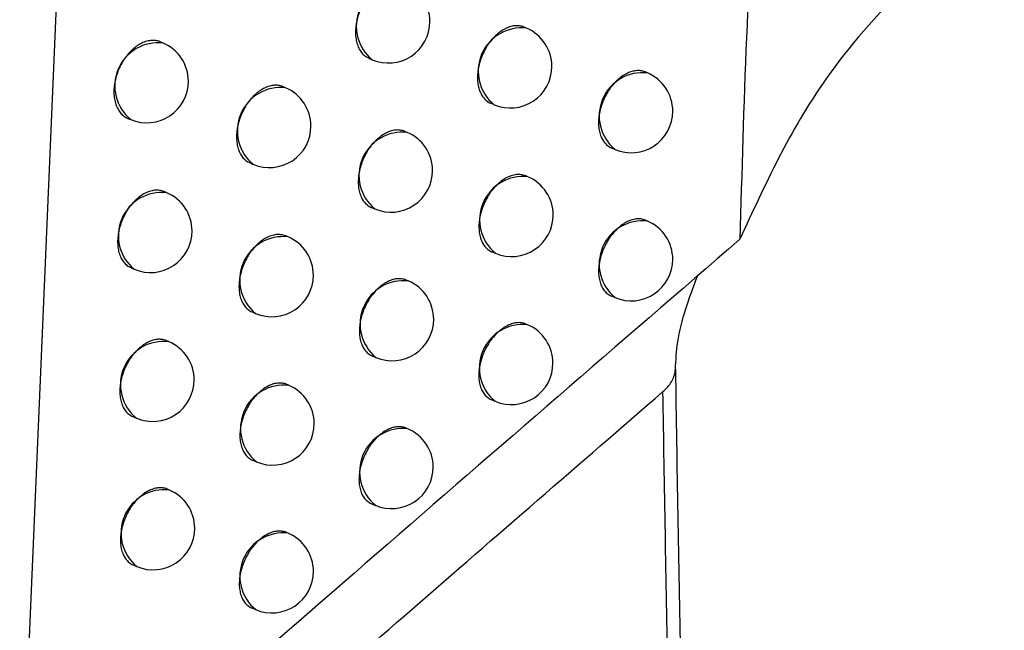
# Model space of a CAD drawing. Header units: millimetres. Extents: x -0.66 to 0.91, y -0.4 to 0.64.
# Tile 129 of 241: x 0.67167 to 0.68352, y -0.19689 to -0.18954. Entities that reach past the tile are written whole.
import ezdxf

# ---------------------------------------------------------------- set-up
doc = ezdxf.new("R2010")
doc.units = ezdxf.units.MM
doc.layers.add('FORMAT', color=7, linetype='Continuous')

msp = doc.modelspace()

# ---------------------------------------------------------------- linework, layer by layer
at = {"layer": 'FORMAT', "color": 7, "linetype": 'Continuous', "lineweight": 25}
for p, q in [((0.671692, -0.199225), (0.672657, -0.176664)), ((0.677771, -0.189638), (0.677742, -0.189626)), ((0.673396, -0.189818), (0.673362, -0.189804)), ((0.675876, -0.190002), (0.675913, -0.190018)), ((0.679226, -0.190177), (0.6792, -0.190166)), ((0.674871, -0.190357), (0.67484, -0.190344)), ((0.67734, -0.190542), (0.677381, -0.190559)), ((0.672971, -0.190724), (0.673006, -0.190739)), ((0.676335, -0.190893), (0.676307, -0.190882)), ((0.678793, -0.19108), (0.678836, -0.191098)), ((0.674443, -0.191261), (0.674481, -0.191278)), ((0.677787, -0.191428), (0.677761, -0.191417)), ((0.67344, -0.191619), (0.673409, -0.191606)), ((0.675904, -0.191797), (0.675945, -0.191814)), ((0.679226, -0.19196), (0.679204, -0.191951)), ((0.6749, -0.192151), (0.674872, -0.19214)), ((0.677353, -0.19233), (0.677397, -0.192349)), ((0.673011, -0.192524), (0.67305, -0.19254)), ((0.676348, -0.192682), (0.676323, -0.192671)), ((0.67879, -0.192861), (0.678837, -0.192881)), ((0.674468, -0.193055), (0.67451, -0.193072)), ((0.677784, -0.19321), (0.677762, -0.1932)), ((0.673465, -0.193412), (0.673438, -0.193401)), ((0.675914, -0.193584), (0.675958, -0.193603)), ((0.67491, -0.193938), (0.674885, -0.193928)), ((0.677347, -0.19411), (0.677394, -0.19413)), ((0.673033, -0.194315), (0.673075, -0.194333)), ((0.676342, -0.194462), (0.676321, -0.194453)), ((0.674475, -0.19484), (0.67452, -0.194859)), ((0.673472, -0.195198), (0.673448, -0.195188)), ((0.675905, -0.195363), (0.675952, -0.195383)), ((0.674901, -0.195717), (0.67488, -0.195709)), ((0.673036, -0.1961), (0.673082, -0.196119)), ((0.674463, -0.196618), (0.674511, -0.196638))]:
    msp.add_line(p, q, dxfattribs=at)
for centre, radius, start, end in [((0.676243, -0.189615), 0.000520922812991, 83.34982, 230.761992), ((0.676108, -0.189558), 0.0005000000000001, 0, 67.055906), ((0.676108, -0.189558), 0.0005000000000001, 247.055906, 0), ((0.67771, -0.190156), 0.0005209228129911, 83.34982, 230.761992), ((0.677576, -0.190099), 0.0005000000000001, 0, 67.055906), ((0.673336, -0.190335), 0.0005209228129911, 83.34982, 230.761992), ((0.673201, -0.190278), 0.0005000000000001, 0, 67.055906), ((0.677576, -0.190099), 0.0005000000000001, 247.055906, 0), ((0.679166, -0.190695), 0.0005209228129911, 83.34982, 230.761992), ((0.679031, -0.190638), 0.0005000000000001, 0, 67.055906), ((0.673201, -0.190278), 0.0005000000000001, 247.055906, 0), ((0.674811, -0.190874), 0.0005209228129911, 83.34982, 230.761992), ((0.674676, -0.190817), 0.0005000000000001, 0, 67.055906), ((0.679031, -0.190638), 0.0005000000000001, 247.055906, 0), ((0.674676, -0.190817), 0.0005000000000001, 247.055906, 0), ((0.676275, -0.191411), 0.0005209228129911, 83.34982, 230.761992), ((0.67614, -0.191354), 0.0005000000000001, 0, 67.055906), ((0.67614, -0.191354), 0.0005000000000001, 247.055906, 0), ((0.677727, -0.191945), 0.0005209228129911, 83.34982, 230.761992), ((0.677592, -0.191888), 0.0005000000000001, 0, 67.055906), ((0.673379, -0.192137), 0.0005209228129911, 83.34982, 230.761992), ((0.673245, -0.19208), 0.0005, 360, 67.055906), ((0.677592, -0.191888), 0.0005000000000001, 247.055906, 0), ((0.679166, -0.192478), 0.0005209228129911, 83.34982, 230.761992), ((0.679031, -0.192421), 0.0005, 0, 67.055906), ((0.673245, -0.19208), 0.0005000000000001, 247.055906, 360), ((0.674839, -0.192669), 0.000520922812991, 83.34982, 230.761992), ((0.674705, -0.192612), 0.0005000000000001, 0, 67.055906), ((0.679031, -0.192421), 0.0005, 247.055906, 0), ((0.674705, -0.192612), 0.0005000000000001, 247.055906, 0), ((0.676288, -0.193199), 0.000520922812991, 83.34982, 230.761992), ((0.676153, -0.193142), 0.0005000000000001, 0, 67.055906), ((0.676153, -0.193142), 0.0005000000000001, 247.055906, 0), ((0.677724, -0.193727), 0.0005209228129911, 83.34982, 230.761992), ((0.677589, -0.19367), 0.0005000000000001, 0, 67.055906), ((0.673404, -0.19393), 0.0005209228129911, 83.34982, 230.761992), ((0.67327, -0.193873), 0.0005000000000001, 0, 67.055906), ((0.677589, -0.19367), 0.0005, 247.055906, 0), ((0.67327, -0.193873), 0.0005000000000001, 247.055906, 0), ((0.674849, -0.194456), 0.000520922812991, 83.34982, 230.761992), ((0.674715, -0.194399), 0.0005000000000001, 0, 67.055906), ((0.674715, -0.194399), 0.0005000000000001, 247.055906, 0), ((0.676282, -0.194979), 0.0005209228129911, 83.34982, 230.761992), ((0.676147, -0.194922), 0.0005, 0, 67.055906), ((0.676147, -0.194922), 0.0005000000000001, 247.055906, 0), ((0.673411, -0.195715), 0.0005209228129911, 83.34982, 230.761992), ((0.673277, -0.195659), 0.0005000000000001, 0, 67.055906), ((0.673277, -0.195659), 0.0005000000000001, 247.055906, 0), ((0.674841, -0.196235), 0.0005209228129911, 83.34982, 230.761992), ((0.674706, -0.196178), 0.0005000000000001, 0, 67.055906), ((0.674706, -0.196178), 0.0005000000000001, 247.055906, 0)]:
    msp.add_arc(centre, radius, start, end, dxfattribs=at)
for points, knots in [([(0.6873219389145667, -0.1862022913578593), (0.6871646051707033, -0.1862558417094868), (0.6864054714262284, -0.1865142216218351), (0.6851040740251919, -0.187098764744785), (0.6831259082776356, -0.1883265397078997), (0.6813182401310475, -0.1900423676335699), (0.6806384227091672, -0.1915269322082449), (0.6803393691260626, -0.1921799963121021)], [0, 0, 0, 0, 0.0470910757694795, 0.2272139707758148, 0.4073527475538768, 0.7392928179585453, 1, 1, 1, 1]), ([(0.6806798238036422, -0.1862068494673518), (0.6806434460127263, -0.1865652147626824), (0.6804359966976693, -0.1886088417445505), (0.6803830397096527, -0.1905660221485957), (0.6803393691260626, -0.1921799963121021)], [0, 0, 0, 0, 0.1753574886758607, 1, 1, 1, 1]), ([(0.676271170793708, -0.1890840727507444), (0.6762699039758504, -0.1890834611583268), (0.6762520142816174, -0.1890748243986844), (0.6762228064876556, -0.1890685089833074), (0.6761847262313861, -0.1890656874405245), (0.6761454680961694, -0.1890676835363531), (0.6761050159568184, -0.189076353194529), (0.6760643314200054, -0.1890916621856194), (0.6760237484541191, -0.1891112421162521), (0.6759836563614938, -0.1891370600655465), (0.675945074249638, -0.1891685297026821), (0.6759077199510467, -0.1892035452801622), (0.675872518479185, -0.1892435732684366), (0.6758403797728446, -0.1892876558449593), (0.6758104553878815, -0.1893341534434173), (0.6757840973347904, -0.1893838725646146), (0.6757620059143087, -0.1894355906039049), (0.6757428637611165, -0.1894883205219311), (0.6757282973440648, -0.1895421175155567), (0.6757187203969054, -0.1895956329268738), (0.675712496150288, -0.1896486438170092), (0.6757113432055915, -0.1897004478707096), (0.6757153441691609, -0.189749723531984), (0.6757227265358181, -0.1897970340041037), (0.6757351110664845, -0.1898410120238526), (0.6757564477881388, -0.1898901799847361), (0.6757781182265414, -0.1899250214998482), (0.6758039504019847, -0.1899540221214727), (0.6758326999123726, -0.1899807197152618), (0.6758591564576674, -0.1899917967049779), (0.6758769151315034, -0.1899992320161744)], [0, 0, 0, 0, 0.0040828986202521, 0.0576577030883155, 0.0850053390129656, 0.1114857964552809, 0.1650565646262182, 0.1924021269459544, 0.2188808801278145, 0.2724481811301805, 0.2997919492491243, 0.3262695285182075, 0.3798344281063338, 0.4071769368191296, 0.433654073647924, 0.487218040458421, 0.514560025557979, 0.5410377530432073, 0.5946028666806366, 0.6219453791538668, 0.6484249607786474, 0.7019937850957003, 0.7293381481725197, 0.7558205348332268, 0.8093950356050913, 0.8367423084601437, 0.889658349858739, 0.9168087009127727, 0.9441587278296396, 0.9999999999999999, 0.9999999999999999, 0.9999999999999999, 0.9999999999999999]), ([(0.6777416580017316, -0.1896264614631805), (0.6777404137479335, -0.189625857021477), (0.6777309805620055, -0.1896212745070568), (0.6777119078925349, -0.1896157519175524), (0.6776844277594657, -0.189610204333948), (0.6776558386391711, -0.189608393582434), (0.6776168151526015, -0.1896103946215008), (0.677576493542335, -0.1896191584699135), (0.6775359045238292, -0.1896345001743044), (0.6774953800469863, -0.1896541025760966), (0.6774552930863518, -0.1896799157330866), (0.6774166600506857, -0.1897113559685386), (0.6773792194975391, -0.1897463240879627), (0.6773438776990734, -0.1897862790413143), (0.6773115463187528, -0.1898302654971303), (0.6772813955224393, -0.1898766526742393), (0.6772547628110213, -0.1899262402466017), (0.677232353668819, -0.1899778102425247), (0.6772128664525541, -0.1900303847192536), (0.6771979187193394, -0.1900840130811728), (0.6771879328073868, -0.1901373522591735), (0.6771812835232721, -0.1901901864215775), (0.677179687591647, -0.1902418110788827), (0.6771832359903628, -0.1902909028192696), (0.6771884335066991, -0.1903262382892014), (0.6771960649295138, -0.1903597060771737), (0.677206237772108, -0.1903915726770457), (0.6772270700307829, -0.1904407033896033), (0.6772558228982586, -0.1904821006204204), (0.6772905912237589, -0.1905134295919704), (0.6773134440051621, -0.1905289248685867), (0.6773300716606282, -0.1905383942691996), (0.6773395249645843, -0.1905417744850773), (0.6773404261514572, -0.1905420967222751)], [0, 0, 0, 0, 0.0040524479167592, 0.0307232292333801, 0.0576810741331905, 0.0850321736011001, 0.1115102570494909, 0.1650764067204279, 0.1924198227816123, 0.2188915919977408, 0.2724448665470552, 0.2997815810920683, 0.326249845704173, 0.3797958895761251, 0.4071287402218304, 0.4335972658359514, 0.4871436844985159, 0.5144765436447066, 0.5409493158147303, 0.5945041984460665, 0.6218412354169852, 0.6483213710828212, 0.7018911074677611, 0.7292356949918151, 0.7557238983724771, 0.7823973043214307, 0.8093575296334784, 0.8367106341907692, 0.9166604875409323, 0.9440192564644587, 0.9705113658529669, 0.9971888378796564, 1, 1, 1, 1]), ([(0.6733621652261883, -0.1898039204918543), (0.6733608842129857, -0.1898033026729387), (0.673342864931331, -0.1897946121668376), (0.673313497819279, -0.1897882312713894), (0.6732752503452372, -0.1897853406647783), (0.6732358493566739, -0.1897872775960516), (0.6731952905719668, -0.1897959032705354), (0.6731545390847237, -0.1898111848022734), (0.673113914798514, -0.189830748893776), (0.6730738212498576, -0.1898565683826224), (0.6730352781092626, -0.1898880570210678), (0.6729979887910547, -0.1899231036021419), (0.6729628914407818, -0.1899631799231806), (0.6729308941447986, -0.1900073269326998), (0.6729011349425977, -0.1900538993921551), (0.6728749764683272, -0.1901037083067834), (0.6728531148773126, -0.1901555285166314), (0.6728342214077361, -0.1902083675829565), (0.6728199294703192, -0.1902622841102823), (0.6728106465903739, -0.1903159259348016), (0.6728047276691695, -0.190369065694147), (0.6728038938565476, -0.1904210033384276), (0.672808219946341, -0.1904704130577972), (0.6728159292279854, -0.190517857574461), (0.6728286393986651, -0.1905619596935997), (0.6728460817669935, -0.1906015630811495), (0.6728614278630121, -0.1906288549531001), (0.6728788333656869, -0.1906534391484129), (0.672898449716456, -0.1906755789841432), (0.6729271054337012, -0.1907006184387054), (0.6729515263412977, -0.1907167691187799), (0.672969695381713, -0.190723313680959), (0.672970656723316, -0.1907236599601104)], [0, 0, 0, 0, 0.0040995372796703, 0.0576658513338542, 0.0850090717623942, 0.1114871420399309, 0.1650530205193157, 0.1923960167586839, 0.2188739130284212, 0.2724394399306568, 0.2997822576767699, 0.3262599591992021, 0.3798250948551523, 0.4071677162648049, 0.4336451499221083, 0.4872097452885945, 0.5145520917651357, 0.541029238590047, 0.594593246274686, 0.6219352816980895, 0.6484123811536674, 0.7019762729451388, 0.7293182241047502, 0.7557958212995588, 0.8093606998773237, 0.8367031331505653, 0.8631816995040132, 0.8898454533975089, 0.9167960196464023, 0.9441394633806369, 0.9970443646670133, 1, 1, 1, 1]), ([(0.6792001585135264, -0.1901665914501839), (0.6791989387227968, -0.1901660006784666), (0.6791814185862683, -0.1901575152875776), (0.6791526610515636, -0.1901513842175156), (0.6791150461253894, -0.1901487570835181), (0.679076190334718, -0.1901509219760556), (0.6790360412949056, -0.1901597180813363), (0.6789955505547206, -0.1901751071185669), (0.6789550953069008, -0.1901947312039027), (0.678915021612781, -0.1902205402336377), (0.6788763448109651, -0.1902519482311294), (0.6788388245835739, -0.1902868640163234), (0.6788033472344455, -0.1903267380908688), (0.6787708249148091, -0.1903706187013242), (0.6787404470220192, -0.1904168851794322), (0.6787135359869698, -0.1904663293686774), (0.6786908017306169, -0.1905177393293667), (0.6786709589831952, -0.1905701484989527), (0.6786556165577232, -0.1906235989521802), (0.6786452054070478, -0.190676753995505), (0.6786381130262, -0.1907294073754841), (0.6786360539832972, -0.1907808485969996), (0.6786391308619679, -0.1908297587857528), (0.6786439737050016, -0.1908649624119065), (0.6786512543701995, -0.1908983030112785), (0.6786610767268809, -0.1909300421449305), (0.6786813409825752, -0.1909789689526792), (0.6787095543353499, -0.1910201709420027), (0.6787438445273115, -0.1910513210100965), (0.6787664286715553, -0.1910667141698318), (0.6787828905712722, -0.1910761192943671), (0.6787922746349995, -0.1910794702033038), (0.6787931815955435, -0.1910797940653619)], [0, 0, 0, 0, 0.004010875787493, 0.0576091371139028, 0.0849694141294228, 0.1114466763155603, 0.1650114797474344, 0.1923545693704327, 0.218817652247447, 0.2723535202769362, 0.2996815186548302, 0.3261373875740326, 0.3796583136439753, 0.4069782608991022, 0.4334361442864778, 0.4869607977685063, 0.5142822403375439, 0.5407510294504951, 0.5942975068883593, 0.6216298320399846, 0.6481151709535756, 0.7016951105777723, 0.7290445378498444, 0.7555459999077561, 0.7822327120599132, 0.8092063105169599, 0.8365728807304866, 0.9165726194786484, 0.9439486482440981, 0.9704537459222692, 0.9971443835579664, 1, 1, 1, 1]), ([(0.6748399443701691, -0.1903437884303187), (0.6748386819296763, -0.1903431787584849), (0.6748208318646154, -0.1903345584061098), (0.6747916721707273, -0.1903282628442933), (0.6747536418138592, -0.1903254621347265), (0.6747144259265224, -0.1903274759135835), (0.6746740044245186, -0.1903361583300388), (0.6746333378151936, -0.1903514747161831), (0.6745927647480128, -0.190371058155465), (0.6745526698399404, -0.1903968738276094), (0.6745140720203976, -0.1904283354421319), (0.6744766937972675, -0.1904633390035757), (0.6744414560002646, -0.1905033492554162), (0.6744092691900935, -0.1905474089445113), (0.674379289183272, -0.1905938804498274), (0.6743528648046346, -0.1906435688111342), (0.6743306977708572, -0.1906952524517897), (0.6743114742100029, -0.1907479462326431), (0.6742968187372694, -0.1908017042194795), (0.6742871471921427, -0.1908551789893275), (0.6742808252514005, -0.1909081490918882), (0.6742795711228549, -0.190959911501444), (0.6742834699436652, -0.1910091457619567), (0.6742907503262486, -0.1910564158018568), (0.6743030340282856, -0.1911003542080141), (0.6743242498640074, -0.1911494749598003), (0.6743458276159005, -0.1911842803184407), (0.6743715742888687, -0.191213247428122), (0.6744002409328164, -0.191239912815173), (0.6744266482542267, -0.1912509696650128), (0.6744443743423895, -0.1912583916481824)], [0, 0, 0, 0, 0.0040775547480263, 0.0576538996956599, 0.08500236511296, 0.1114826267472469, 0.165053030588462, 0.1923984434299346, 0.218876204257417, 0.2724415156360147, 0.2997842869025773, 0.3262604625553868, 0.3798225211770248, 0.4071635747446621, 0.4336394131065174, 0.4872007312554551, 0.5145413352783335, 0.5410183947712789, 0.5945821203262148, 0.6219238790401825, 0.6484037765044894, 0.7019732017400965, 0.7293178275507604, 0.755801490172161, 0.8093785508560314, 0.8367271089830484, 0.8896466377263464, 0.9167987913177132, 0.9441506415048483, 1, 1, 1, 1]), ([(0.6763065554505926, -0.1908817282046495), (0.6763053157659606, -0.1908811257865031), (0.6762959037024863, -0.1908765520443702), (0.6762768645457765, -0.1908710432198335), (0.676249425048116, -0.1908655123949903), (0.6762208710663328, -0.1908637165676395), (0.6761818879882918, -0.1908657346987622), (0.676141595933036, -0.1908745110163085), (0.6761010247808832, -0.1908898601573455), (0.6760605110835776, -0.1909094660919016), (0.6760204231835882, -0.1909352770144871), (0.6759817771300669, -0.1909667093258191), (0.6759443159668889, -0.1910016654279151), (0.6759089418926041, -0.1910416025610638), (0.6758765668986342, -0.1910855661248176), (0.6758463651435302, -0.1911319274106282), (0.6758196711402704, -0.191181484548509), (0.6757971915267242, -0.1912330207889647), (0.6757776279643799, -0.1912855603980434), (0.6757625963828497, -0.1913391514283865), (0.6757525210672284, -0.1913924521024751), (0.6757457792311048, -0.1914452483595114), (0.675744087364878, -0.1914968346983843), (0.6757475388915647, -0.1915458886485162), (0.6757526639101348, -0.1915811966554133), (0.6757602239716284, -0.1916146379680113), (0.6757703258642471, -0.1916464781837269), (0.6757910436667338, -0.1916955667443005), (0.6758196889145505, -0.1917369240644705), (0.6758543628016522, -0.1917682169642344), (0.675877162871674, -0.1917836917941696), (0.6758937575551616, -0.191793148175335), (0.675903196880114, -0.191796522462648), (0.6759040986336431, -0.1917968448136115)], [0, 0, 0, 0, 0.0040459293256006, 0.030717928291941, 0.0576770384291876, 0.0850294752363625, 0.1115071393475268, 0.1650724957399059, 0.192415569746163, 0.2188855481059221, 0.2724352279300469, 0.299770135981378, 0.3262359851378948, 0.3797771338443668, 0.4071074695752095, 0.4335739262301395, 0.4871161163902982, 0.5144467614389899, 0.5409186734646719, 0.5944717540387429, 0.6218077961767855, 0.6482887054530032, 0.7018599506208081, 0.7292052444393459, 0.7556956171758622, 0.7823712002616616, 0.8093336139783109, 0.8366889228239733, 0.9166468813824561, 0.9440084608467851, 0.9705025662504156, 0.9971820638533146, 1, 1, 1, 1]), ([(0.6777613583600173, -0.1914174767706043), (0.6777601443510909, -0.191416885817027), (0.677750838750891, -0.1914123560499), (0.677731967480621, -0.1914069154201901), (0.6777047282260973, -0.1914014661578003), (0.6776763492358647, -0.1913997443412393), (0.6776375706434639, -0.1914018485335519), (0.6775974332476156, -0.1914106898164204), (0.6775569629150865, -0.1914260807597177), (0.6775165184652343, -0.1914457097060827), (0.677476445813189, -0.1914715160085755), (0.6774377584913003, -0.1915029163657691), (0.6774002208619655, -0.1915378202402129), (0.6773647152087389, -0.1915776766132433), (0.677332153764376, -0.1916215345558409), (0.6773017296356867, -0.1916677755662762), (0.6772747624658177, -0.1917171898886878), (0.67725196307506, -0.1917685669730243), (0.6772320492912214, -0.1918209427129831), (0.6772166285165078, -0.1918743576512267), (0.677206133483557, -0.1919274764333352), (0.6771989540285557, -0.191980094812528), (0.6771968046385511, -0.1920315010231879), (0.6771997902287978, -0.1920803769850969), (0.677204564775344, -0.1921155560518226), (0.6772117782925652, -0.192148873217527), (0.6772215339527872, -0.1921805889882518), (0.6772416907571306, -0.1922294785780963), (0.6772698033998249, -0.1922706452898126), (0.677304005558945, -0.1923017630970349), (0.6773265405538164, -0.1923171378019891), (0.677342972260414, -0.192326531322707), (0.6773523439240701, -0.1923298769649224), (0.677353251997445, -0.1923302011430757)], [0, 0, 0, 0, 0.0040028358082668, 0.0306824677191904, 0.0576495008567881, 0.0850103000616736, 0.1114857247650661, 0.165046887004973, 0.1923882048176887, 0.2188475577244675, 0.2723759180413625, 0.2997001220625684, 0.3261514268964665, 0.3796631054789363, 0.4069783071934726, 0.4334321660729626, 0.4869486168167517, 0.5142657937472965, 0.5407322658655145, 0.5942739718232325, 0.6216037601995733, 0.6480889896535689, 0.7016686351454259, 0.7290178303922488, 0.7555209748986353, 0.7822093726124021, 0.8091846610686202, 0.8365529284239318, 0.9165594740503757, 0.9439378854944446, 0.9704442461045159, 0.9971361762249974, 0.9999999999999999, 0.9999999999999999, 0.9999999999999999, 0.9999999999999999]), ([(0.6734090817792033, -0.1916064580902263), (0.6734078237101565, -0.191605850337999), (0.6733900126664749, -0.1915972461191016), (0.673360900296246, -0.1915909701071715), (0.6733229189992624, -0.1915881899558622), (0.6732837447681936, -0.1915902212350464), (0.6732433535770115, -0.1915989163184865), (0.6732027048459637, -0.1916142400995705), (0.6731621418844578, -0.1916338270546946), (0.6731220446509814, -0.1916596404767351), (0.6730834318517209, -0.1916910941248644), (0.6730460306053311, -0.1917260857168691), (0.6730107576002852, -0.1917660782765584), (0.6729785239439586, -0.1918101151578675), (0.6729484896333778, -0.1918565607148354), (0.6729220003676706, -0.1919062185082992), (0.6728997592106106, -0.1919578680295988), (0.6728804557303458, -0.1920105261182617), (0.6728657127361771, -0.1920642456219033), (0.6728559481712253, -0.1921176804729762), (0.6728495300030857, -0.1921706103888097), (0.6728481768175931, -0.1922223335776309), (0.6728519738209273, -0.1922715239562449), (0.6728573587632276, -0.1923069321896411), (0.6728651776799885, -0.1923404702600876), (0.6728755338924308, -0.1923724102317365), (0.6728924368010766, -0.1924117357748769), (0.6729139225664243, -0.1924465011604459), (0.6729395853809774, -0.1924754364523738), (0.6729681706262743, -0.192502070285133), (0.6729945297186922, -0.1925131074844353), (0.6730122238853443, -0.1925205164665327)], [0, 0, 0, 0, 0.0040718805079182, 0.0576474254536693, 0.084995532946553, 0.1114742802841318, 0.1650416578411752, 0.1923855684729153, 0.2188608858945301, 0.2724212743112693, 0.2997615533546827, 0.3262348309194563, 0.3797910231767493, 0.4071290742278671, 0.4336021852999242, 0.487157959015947, 0.5144956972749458, 0.5409708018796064, 0.5945305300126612, 0.6218701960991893, 0.6483492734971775, 0.7019169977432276, 0.7292607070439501, 0.7557446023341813, 0.7824136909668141, 0.8093695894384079, 0.836718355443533, 0.8896392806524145, 0.9167921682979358, 0.9441447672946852, 0.9999999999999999, 0.9999999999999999, 0.9999999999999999, 0.9999999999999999]), ([(0.6792036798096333, -0.1919507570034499), (0.6792024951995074, -0.1919501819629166), (0.6791852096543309, -0.191941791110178), (0.6791567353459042, -0.1919357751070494), (0.6791194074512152, -0.191933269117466), (0.6790808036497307, -0.1919355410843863), (0.6790408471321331, -0.1919444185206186), (0.6790004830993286, -0.1919598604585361), (0.6789601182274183, -0.1919795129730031), (0.6789200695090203, -0.1920053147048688), (0.6788813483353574, -0.1920366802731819), (0.6788437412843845, -0.1920715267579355), (0.6788081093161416, -0.1921112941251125), (0.6787753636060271, -0.1921550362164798), (0.6787447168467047, -0.1922011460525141), (0.6787174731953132, -0.192250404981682), (0.6786943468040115, -0.1923016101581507), (0.6786740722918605, -0.1923538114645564), (0.6786582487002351, -0.1924070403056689), (0.6786473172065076, -0.192459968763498), (0.6786396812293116, -0.1925124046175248), (0.6786370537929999, -0.1925636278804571), (0.6786395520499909, -0.1926123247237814), (0.6786439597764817, -0.1926473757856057), (0.6786508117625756, -0.1926805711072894), (0.6786602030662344, -0.192712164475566), (0.6786758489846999, -0.1927510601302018), (0.6786961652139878, -0.192785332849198), (0.6787206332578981, -0.1928140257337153), (0.6787410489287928, -0.1928327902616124), (0.6787633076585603, -0.1928480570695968), (0.6787795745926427, -0.1928573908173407), (0.6787888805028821, -0.1928607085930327), (0.6787897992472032, -0.1928610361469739)], [0, 0, 0, 0, 0.00394475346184, 0.0575608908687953, 0.0849310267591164, 0.1114008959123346, 0.1649512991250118, 0.1922876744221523, 0.2187295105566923, 0.2722226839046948, 0.2995291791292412, 0.3259574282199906, 0.3794223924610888, 0.406713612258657, 0.4331473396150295, 0.4866226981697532, 0.5139184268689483, 0.5403750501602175, 0.5938963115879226, 0.6212150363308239, 0.6477041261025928, 0.7012911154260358, 0.728643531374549, 0.7551620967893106, 0.7818659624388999, 0.8088567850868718, 0.8362406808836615, 0.8892500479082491, 0.9164487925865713, 0.943847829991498, 0.9703682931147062, 0.9970745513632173, 0.9999999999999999, 0.9999999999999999, 0.9999999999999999, 0.9999999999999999]), ([(0.6803393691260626, -0.1921799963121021), (0.6788803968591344, -0.193440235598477), (0.6759881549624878, -0.1959385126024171), (0.6731010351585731, -0.198464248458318), (0.6716703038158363, -0.1997158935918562)], [0, 0, 0, 0, 0.5044433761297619, 0.9999999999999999, 0.9999999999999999, 0.9999999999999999, 0.9999999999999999]), ([(0.6748718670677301, -0.192139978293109), (0.6748706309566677, -0.1921393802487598), (0.6748529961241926, -0.1921308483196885), (0.6748240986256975, -0.1921246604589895), (0.6747863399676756, -0.1921219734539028), (0.6747473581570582, -0.1921240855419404), (0.6747071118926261, -0.1921328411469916), (0.6746665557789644, -0.1921482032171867), (0.6746260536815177, -0.1921678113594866), (0.6745859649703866, -0.1921936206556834), (0.6745473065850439, -0.1922250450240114), (0.6745098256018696, -0.1922599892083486), (0.6744744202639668, -0.1922999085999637), (0.6744420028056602, -0.1923438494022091), (0.6744117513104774, -0.1923901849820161), (0.6743849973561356, -0.1924397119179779), (0.67436244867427, -0.1924912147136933), (0.6743428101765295, -0.192543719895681), (0.6743276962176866, -0.1925972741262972), (0.6743175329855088, -0.1926505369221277), (0.6743107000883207, -0.1927032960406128), (0.674308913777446, -0.1927548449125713), (0.6743122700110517, -0.1928038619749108), (0.6743173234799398, -0.1928391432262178), (0.6743248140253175, -0.1928725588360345), (0.6743348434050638, -0.1929043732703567), (0.6743513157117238, -0.1929435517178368), (0.6743724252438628, -0.1929780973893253), (0.6743976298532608, -0.1930070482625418), (0.6744185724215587, -0.1930260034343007), (0.6744413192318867, -0.1930414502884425), (0.6744578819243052, -0.1930508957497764), (0.674467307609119, -0.1930542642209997), (0.6744682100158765, -0.1930545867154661)], [0, 0, 0, 0, 0.0040388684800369, 0.0576200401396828, 0.0849713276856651, 0.1114460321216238, 0.1650054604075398, 0.1923455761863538, 0.218811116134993, 0.2723518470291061, 0.2996822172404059, 0.3261429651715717, 0.3796737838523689, 0.4069988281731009, 0.4334605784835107, 0.4869932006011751, 0.5143189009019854, 0.5407874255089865, 0.5943335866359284, 0.6216660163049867, 0.6481452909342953, 0.701713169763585, 0.7290566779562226, 0.7555468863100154, 0.782222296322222, 0.8091845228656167, 0.8365396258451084, 0.8894783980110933, 0.9166405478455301, 0.9440025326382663, 0.9704962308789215, 0.9971753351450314, 1, 1, 1, 1]), ([(0.6763230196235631, -0.192671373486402), (0.6763218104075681, -0.1926707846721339), (0.6763125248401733, -0.1926662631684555), (0.6762936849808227, -0.1926608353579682), (0.6762664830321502, -0.1926554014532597), (0.676238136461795, -0.1926536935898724), (0.6761993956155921, -0.1926558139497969), (0.6761592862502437, -0.1926646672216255), (0.676118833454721, -0.1926800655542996), (0.6760784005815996, -0.1926996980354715), (0.6760383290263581, -0.1927255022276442), (0.6759996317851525, -0.1927568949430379), (0.6759620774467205, -0.1927917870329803), (0.6759265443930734, -0.1928316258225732), (0.6758939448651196, -0.1928754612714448), (0.6758634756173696, -0.1929216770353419), (0.6758364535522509, -0.1929710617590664), (0.675813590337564, -0.1930224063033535), (0.6757936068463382, -0.1930747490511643), (0.6757781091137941, -0.1931281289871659), (0.6757675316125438, -0.1931812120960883), (0.6757602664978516, -0.1932337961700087), (0.6757580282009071, -0.1932851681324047), (0.6757609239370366, -0.1933340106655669), (0.6757656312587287, -0.1933691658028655), (0.6757727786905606, -0.1934024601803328), (0.6757824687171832, -0.1934341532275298), (0.6758025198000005, -0.1934830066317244), (0.6758305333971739, -0.1935241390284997), (0.6758646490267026, -0.1935552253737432), (0.6758871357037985, -0.1935705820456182), (0.6759035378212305, -0.1935799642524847), (0.6759128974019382, -0.193583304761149), (0.6759138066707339, -0.1935836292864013)], [0, 0, 0, 0, 0.0039948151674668, 0.0306761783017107, 0.0576450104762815, 0.0850077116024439, 0.1114825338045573, 0.1650425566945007, 0.1923833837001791, 0.2188401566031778, 0.2723633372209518, 0.2996849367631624, 0.3261327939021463, 0.379637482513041, 0.4069490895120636, 0.4334000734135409, 0.4869106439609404, 0.5142247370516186, 0.540690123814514, 0.5942295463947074, 0.6215580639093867, 0.6480445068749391, 0.70162653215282, 0.7289768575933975, 0.7554830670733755, 0.7821745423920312, 0.8091529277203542, 0.836524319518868, 0.9165418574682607, 0.9439240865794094, 0.9704330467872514, 0.9971276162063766, 1, 1, 1, 1]), ([(0.6795622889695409, -0.1937465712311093), (0.6795685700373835, -0.1936361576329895), (0.6795898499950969, -0.1932620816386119), (0.6797298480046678, -0.1928867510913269), (0.6798285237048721, -0.1926222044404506)], [0, 0, 0, 0, 0.2951635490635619, 0.9999999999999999, 0.9999999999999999, 0.9999999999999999, 0.9999999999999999]), ([(0.6777618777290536, -0.1932003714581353), (0.6777606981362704, -0.193199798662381), (0.6777434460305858, -0.1931914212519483), (0.6777150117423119, -0.1931854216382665), (0.6776777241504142, -0.1931829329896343), (0.6776391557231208, -0.1931852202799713), (0.67759922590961, -0.1931941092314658), (0.6775588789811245, -0.193209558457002), (0.6775185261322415, -0.1932292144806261), (0.6774784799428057, -0.1932550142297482), (0.6774397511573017, -0.1932863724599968), (0.6774021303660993, -0.1933212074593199), (0.6773664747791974, -0.1933609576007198), (0.6773336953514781, -0.1934046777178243), (0.6773030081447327, -0.1934507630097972), (0.6772757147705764, -0.1934999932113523), (0.6772525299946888, -0.1935511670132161), (0.6772321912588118, -0.1936033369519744), (0.6772162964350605, -0.1936565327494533), (0.6772052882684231, -0.1937094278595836), (0.6771975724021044, -0.1937618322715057), (0.6771948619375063, -0.1938130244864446), (0.6771972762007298, -0.1938616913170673), (0.6772016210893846, -0.1938967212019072), (0.6772084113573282, -0.1939298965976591), (0.6772177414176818, -0.1939614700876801), (0.6772333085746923, -0.1940003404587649), (0.6772535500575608, -0.1940345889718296), (0.6772779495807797, -0.1940632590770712), (0.6772983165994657, -0.1940820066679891), (0.6773205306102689, -0.1940972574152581), (0.6773367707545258, -0.1941065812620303), (0.6773460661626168, -0.1941098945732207), (0.6773469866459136, -0.1941102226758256)], [0, 0, 0, 0, 0.0039353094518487, 0.0575557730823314, 0.0849282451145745, 0.1113974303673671, 0.1649465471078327, 0.1922823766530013, 0.2187211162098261, 0.2722080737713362, 0.2995114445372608, 0.3259355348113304, 0.3793920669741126, 0.4066789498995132, 0.4331092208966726, 0.4865775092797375, 0.5138695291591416, 0.5403248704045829, 0.5938434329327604, 0.6211606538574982, 0.647651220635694, 0.701241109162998, 0.7285949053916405, 0.7551171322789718, 0.781824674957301, 0.8088191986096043, 0.8362068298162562, 0.8892247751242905, 0.9164279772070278, 0.9438315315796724, 0.9703550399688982, 0.9970643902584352, 0.9999999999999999, 0.9999999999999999, 0.9999999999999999, 0.9999999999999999]), ([(0.6734376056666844, -0.1934012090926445), (0.6734363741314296, -0.193400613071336), (0.6734187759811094, -0.1933920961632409), (0.6733899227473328, -0.1933859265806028), (0.6733522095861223, -0.193383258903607), (0.6733132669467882, -0.1933853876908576), (0.673273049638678, -0.193394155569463), (0.6732325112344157, -0.193409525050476), (0.6731920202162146, -0.1934291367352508), (0.6731519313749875, -0.1934549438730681), (0.6731132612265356, -0.1934863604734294), (0.6730757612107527, -0.1935212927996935), (0.6730403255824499, -0.1935611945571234), (0.6730078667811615, -0.1936051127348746), (0.6729775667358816, -0.1936514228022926), (0.6729507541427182, -0.1937009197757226), (0.672928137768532, -0.1937523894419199), (0.6729084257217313, -0.19380486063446), (0.6728932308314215, -0.1938583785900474), (0.6728829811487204, -0.1939116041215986), (0.6728760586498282, -0.1939643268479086), (0.6728741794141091, -0.1940158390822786), (0.6728774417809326, -0.1940648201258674), (0.6728824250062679, -0.1941000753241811), (0.6728898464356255, -0.1941334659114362), (0.6728998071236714, -0.1941652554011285), (0.6729161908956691, -0.1942044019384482), (0.6729372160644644, -0.1942389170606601), (0.6729623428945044, -0.1942678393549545), (0.6729832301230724, -0.1942867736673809), (0.6730059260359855, -0.1943022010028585), (0.6730224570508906, -0.1943116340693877), (0.6730318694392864, -0.1943149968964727), (0.6730327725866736, -0.1943153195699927)], [0, 0, 0, 0, 0.0040320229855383, 0.0576160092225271, 0.0849688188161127, 0.1114430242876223, 0.1650015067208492, 0.1923412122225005, 0.2188046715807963, 0.2723412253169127, 0.2996694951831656, 0.3261274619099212, 0.3796526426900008, 0.4069747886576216, 0.4334341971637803, 0.4869620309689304, 0.5142852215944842, 0.5407528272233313, 0.5942970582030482, 0.6216284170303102, 0.6481086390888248, 0.701678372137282, 0.7290227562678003, 0.7555154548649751, 0.7821933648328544, 0.80915810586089, 0.8365157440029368, 0.8894605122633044, 0.9166257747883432, 0.9439909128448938, 0.9704867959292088, 0.9971681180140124, 1, 1, 1, 1]), ([(0.6794130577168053, -0.1940137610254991), (0.6794327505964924, -0.1939952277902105), (0.6794727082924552, -0.1939576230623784), (0.6795166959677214, -0.1938951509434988), (0.6795476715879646, -0.1938296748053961), (0.6795597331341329, -0.1937797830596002), (0.6795618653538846, -0.1937520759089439), (0.6795622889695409, -0.1937465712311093)], [0, 0, 0, 0, 0.2318367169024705, 0.4704066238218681, 0.702234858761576, 0.9408419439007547, 1, 1, 1, 1]), ([(0.6795622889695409, -0.1937465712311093), (0.679571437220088, -0.1943305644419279), (0.6795897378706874, -0.1954988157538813), (0.6796229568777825, -0.19724348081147), (0.679658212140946, -0.1989894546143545), (0.6796826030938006, -0.2001466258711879), (0.6796948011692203, -0.2007253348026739)], [0, 0, 0, 0, 0.2456240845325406, 0.4913595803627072, 0.7456255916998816, 1, 1, 1, 1]), ([(0.6748851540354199, -0.1939282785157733), (0.6748839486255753, -0.1939276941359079), (0.6748665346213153, -0.1939192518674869), (0.6748379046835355, -0.1939131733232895), (0.6748004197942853, -0.1939106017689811), (0.6747616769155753, -0.1939128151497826), (0.674721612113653, -0.1939216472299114), (0.6746811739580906, -0.1939370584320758), (0.674640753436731, -0.1939566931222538), (0.6746006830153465, -0.1939824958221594), (0.6745619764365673, -0.1940138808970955), (0.6745244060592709, -0.1940487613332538), (0.6744888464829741, -0.1940885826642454), (0.6744562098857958, -0.1941323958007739), (0.6744256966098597, -0.1941785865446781), (0.6743986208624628, -0.1942279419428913), (0.6743756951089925, -0.1942792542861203), (0.6743556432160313, -0.1943315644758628), (0.6743400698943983, -0.1943849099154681), (0.6743294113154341, -0.1944379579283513), (0.6743220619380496, -0.1944905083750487), (0.6743197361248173, -0.1945418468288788), (0.6743225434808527, -0.194590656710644), (0.6743271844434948, -0.1946257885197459), (0.6743342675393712, -0.1946590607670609), (0.6743438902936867, -0.1946907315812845), (0.6743598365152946, -0.1947297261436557), (0.6743804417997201, -0.1947640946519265), (0.6744051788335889, -0.1947928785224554), (0.6744257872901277, -0.1948117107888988), (0.6744482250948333, -0.1948270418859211), (0.6744645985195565, -0.1948364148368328), (0.6744739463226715, -0.1948397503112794), (0.6744748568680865, -0.1948400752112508)], [0, 0, 0, 0, 0.0039862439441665, 0.0575874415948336, 0.084949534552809, 0.1114212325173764, 0.1649750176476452, 0.1923127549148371, 0.2187643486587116, 0.2722770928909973, 0.2995934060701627, 0.3260351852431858, 0.3795275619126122, 0.4068328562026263, 0.4332783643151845, 0.4867777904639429, 0.51408610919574, 0.540547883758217, 0.5940799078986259, 0.621404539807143, 0.6478897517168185, 0.7014692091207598, 0.7288181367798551, 0.7553250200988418, 0.7820171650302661, 0.8089962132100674, 0.8363682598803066, 0.8893481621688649, 0.916531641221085, 0.9439152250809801, 0.9704243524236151, 0.997119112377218, 0.9999999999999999, 0.9999999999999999, 0.9999999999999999, 0.9999999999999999]), ([(0.6733795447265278, -0.1992606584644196), (0.674384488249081, -0.198382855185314), (0.6763943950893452, -0.1966272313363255), (0.678406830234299, -0.1948849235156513), (0.6794130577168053, -0.1940137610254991)], [0, 0, 0, 0, 0.4999950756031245, 1, 1, 1, 1]), ([(0.6795453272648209, -0.2008226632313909), (0.6795451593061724, -0.200814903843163), (0.6795329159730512, -0.200249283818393), (0.6795085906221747, -0.199117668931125), (0.6794736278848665, -0.1974239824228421), (0.6794405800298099, -0.1957247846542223), (0.6794222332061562, -0.1945841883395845), (0.6794130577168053, -0.1940137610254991)], [0, 0, 0, 0, 0.0035103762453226, 0.255888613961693, 0.5083752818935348, 0.754131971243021, 1, 1, 1, 1]), ([(0.6763205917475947, -0.1944530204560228), (0.6763194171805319, -0.1944524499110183), (0.6763021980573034, -0.1944440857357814), (0.6762738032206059, -0.1944381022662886), (0.676236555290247, -0.1944356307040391), (0.676198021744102, -0.1944379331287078), (0.6761581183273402, -0.1944468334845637), (0.6761177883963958, -0.1944622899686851), (0.676077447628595, -0.1944819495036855), (0.6760374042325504, -0.1945077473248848), (0.6759986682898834, -0.1945390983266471), (0.6759610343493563, -0.194573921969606), (0.6759253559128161, -0.1946136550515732), (0.6758925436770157, -0.1946573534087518), (0.6758618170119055, -0.1947034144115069), (0.6758344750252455, -0.1947526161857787), (0.6758112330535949, -0.1948037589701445), (0.6757908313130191, -0.194855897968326), (0.6757748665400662, -0.1949090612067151), (0.6757637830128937, -0.1949619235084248), (0.675755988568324, -0.1950142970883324), (0.6757531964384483, -0.1950654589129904), (0.6757555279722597, -0.1951140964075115), (0.6757598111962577, -0.1951491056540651), (0.6757665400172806, -0.1951822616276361), (0.6757758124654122, -0.1952138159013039), (0.6757951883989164, -0.1952624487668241), (0.6758225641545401, -0.1953033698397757), (0.6758561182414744, -0.1953342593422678), (0.675878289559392, -0.1953495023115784), (0.6758945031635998, -0.195358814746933), (0.6759037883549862, -0.1953621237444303), (0.6759047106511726, -0.1953624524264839)], [0, 0, 0, 0, 0.0039262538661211, 0.0575587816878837, 0.0849375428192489, 0.1114098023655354, 0.1649652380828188, 0.1923044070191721, 0.2187437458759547, 0.2722319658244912, 0.2995360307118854, 0.3259596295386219, 0.3794151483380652, 0.4067014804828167, 0.4331319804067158, 0.4866006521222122, 0.5138927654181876, 0.5403505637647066, 0.5938739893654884, 0.6211935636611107, 0.647689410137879, 0.7012898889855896, 0.7286489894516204, 0.7551787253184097, 0.7818938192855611, 0.8088959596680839, 0.8362912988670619, 0.9163948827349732, 0.9438069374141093, 0.9703373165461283, 0.9970536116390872, 1, 1, 1, 1]), ([(0.673447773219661, -0.1951881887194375), (0.6734465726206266, -0.1951876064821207), (0.6734291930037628, -0.1951791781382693), (0.6734006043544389, -0.19517311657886), (0.6733631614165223, -0.1951705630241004), (0.6733244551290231, -0.1951727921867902), (0.6732844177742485, -0.1951816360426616), (0.6732439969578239, -0.1951970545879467), (0.673203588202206, -0.1952166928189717), (0.6731635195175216, -0.1952424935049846), (0.673124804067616, -0.1952738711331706), (0.6730872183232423, -0.1953087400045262), (0.6730516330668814, -0.195348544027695), (0.6730189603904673, -0.1953923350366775), (0.6729884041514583, -0.1954385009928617), (0.6729612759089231, -0.1954878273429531), (0.6729382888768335, -0.1955391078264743), (0.6729181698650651, -0.1955913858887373), (0.672902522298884, -0.1956446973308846), (0.6728917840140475, -0.1956977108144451), (0.6728843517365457, -0.1957502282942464), (0.6728819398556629, -0.1958015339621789), (0.6728846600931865, -0.1958503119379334), (0.6728892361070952, -0.1958854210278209), (0.6728962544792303, -0.1959186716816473), (0.6729058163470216, -0.1959503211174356), (0.6729256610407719, -0.1959991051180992), (0.6729534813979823, -0.1960401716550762), (0.6729874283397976, -0.1960711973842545), (0.6730098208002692, -0.1960865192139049), (0.6730261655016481, -0.196095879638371), (0.6730355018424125, -0.1960992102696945), (0.6730364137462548, -0.1960995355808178)], [0, 0, 0, 0, 0.0039784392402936, 0.057591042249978, 0.0849590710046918, 0.1114338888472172, 0.1649940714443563, 0.1923351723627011, 0.2187877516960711, 0.2723025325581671, 0.2996199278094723, 0.3260617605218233, 0.3795542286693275, 0.4068595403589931, 0.4333057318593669, 0.4868064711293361, 0.5141153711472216, 0.5405797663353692, 0.5941169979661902, 0.6214441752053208, 0.6479344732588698, 0.7015241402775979, 0.7288781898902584, 0.7553921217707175, 0.782091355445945, 0.8090775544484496, 0.8364568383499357, 0.9165012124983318, 0.9438927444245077, 0.9704083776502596, 0.9971097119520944, 1, 1, 1, 1]), ([(0.6748798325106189, -0.1957087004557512), (0.6748786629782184, -0.1957081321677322), (0.6748614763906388, -0.1956997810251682), (0.674833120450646, -0.1956938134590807), (0.6747959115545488, -0.1956913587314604), (0.6747574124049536, -0.1956936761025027), (0.6747175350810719, -0.1957025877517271), (0.6746772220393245, -0.1957180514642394), (0.674636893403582, -0.1957377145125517), (0.674596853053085, -0.1957635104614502), (0.6745581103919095, -0.1957948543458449), (0.6745204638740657, -0.1958296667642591), (0.6744847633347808, -0.1958693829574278), (0.6744519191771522, -0.1959130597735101), (0.6744211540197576, -0.1959590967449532), (0.6743937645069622, -0.1960082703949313), (0.6743704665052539, -0.1960593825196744), (0.6743500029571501, -0.1961114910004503), (0.674333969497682, -0.1961646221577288), (0.6743228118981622, -0.1962174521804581), (0.6743149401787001, -0.1962697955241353), (0.6743120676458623, -0.1963209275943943), (0.6743143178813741, -0.1963695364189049), (0.6743185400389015, -0.196404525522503), (0.674325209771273, -0.1964376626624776), (0.6743344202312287, -0.1964691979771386), (0.674349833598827, -0.1965080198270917), (0.6743699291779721, -0.1965422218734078), (0.6743941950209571, -0.1965708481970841), (0.6744144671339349, -0.196589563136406), (0.6744365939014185, -0.1966047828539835), (0.6744527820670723, -0.1966140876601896), (0.674462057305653, -0.1966173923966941), (0.6744629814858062, -0.1966177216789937)], [0, 0, 0, 0, 0.0039159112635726, 0.057545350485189, 0.0849226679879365, 0.1113904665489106, 0.1649369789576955, 0.1922717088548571, 0.2187040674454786, 0.2721782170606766, 0.299475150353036, 0.3258906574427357, 0.3793297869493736, 0.4066077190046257, 0.4330308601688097, 0.4864845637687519, 0.5137689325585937, 0.540221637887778, 0.593734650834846, 0.6210487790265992, 0.6475423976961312, 0.7011382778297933, 0.7284949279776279, 0.7550246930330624, 0.7817398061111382, 0.8087419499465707, 0.836137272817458, 0.8891728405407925, 0.9163852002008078, 0.9437980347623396, 0.9703277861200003, 0.997043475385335, 1, 1, 1, 1])]:
    msp.add_open_spline(points, degree=3, knots=knots, dxfattribs=at)

doc.saveas('drawing.dxf')
